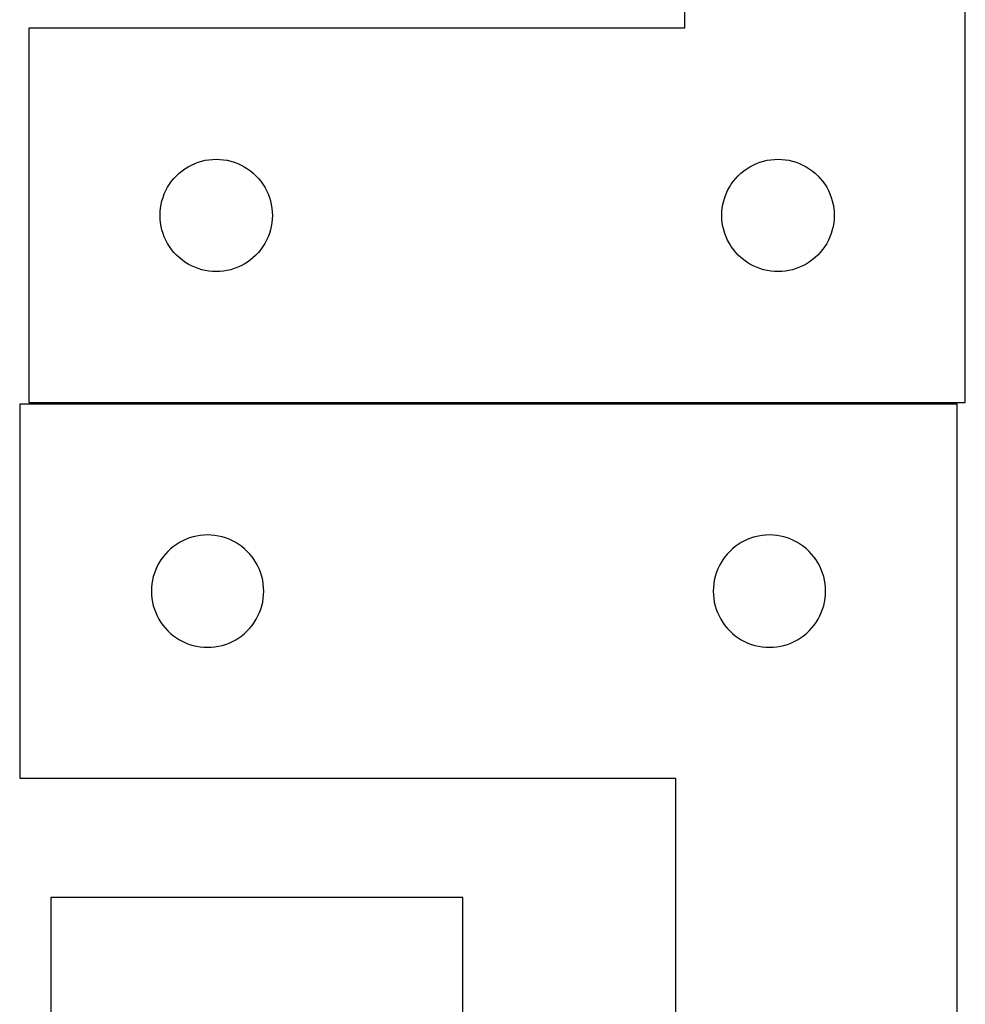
# Model space of a CAD drawing. Header units: millimetres. Extents: x 7 to 1243, y 7 to 2493.
# Tile 15 of 19: x 1091 to 1243, y 1484 to 1642. Entities that reach past the tile are written whole.
import ezdxf

# ---------------------------------------------------------------- set-up
doc = ezdxf.new("R2010")
doc.units = ezdxf.units.MM
doc.layers.add('COMMON', color=5, linetype='CONTINUOUS', true_color=0x0000ff)
doc.layers.add('CUT', color=7, linetype='CONTINUOUS', true_color=0x000000)

msp = doc.modelspace()

# ---------------------------------------------------------------- linework, layer by layer
at = {"layer": 'COMMON'}
for p, q in [((1091.150109, 1580.279732), (1091.150109, 1520.279732)), ((1241.250109, 1580.379733), (1092.630732, 1580.379733))]:
    msp.add_line(p, q, dxfattribs=at)
at = {"layer": 'CUT'}
for p, q in [((1197.630732, 1760.479733), (1197.630732, 1640.479733)), ((1242.630732, 1580.479733), (1242.630732, 1760.479733)), ((1197.630732, 1640.479733), (1092.630732, 1640.479733)), ((1092.630732, 1640.479733), (1092.630732, 1580.479733)), ((1118.650134, 1618.551588), (1119.186581, 1618.794649)), ((1119.186581, 1618.794649), (1119.737777, 1619.002104)), ((1119.737777, 1619.002104), (1120.301361, 1619.173066)), ((1120.301361, 1619.173066), (1120.874919, 1619.306801)), ((1120.874919, 1619.306801), (1121.455997, 1619.402737)), ((1121.455997, 1619.402737), (1122.042104, 1619.460463)), ((1122.042104, 1619.460463), (1122.630732, 1619.479733)), ((1122.630732, 1619.479733), (1123.219361, 1619.460463)), ((1123.219361, 1619.460463), (1123.805468, 1619.402737)), ((1123.805468, 1619.402737), (1124.386545, 1619.306801)), ((1124.386545, 1619.306801), (1124.960104, 1619.173066)), ((1124.960104, 1619.173066), (1125.523688, 1619.002104)), ((1125.523688, 1619.002104), (1126.074883, 1618.794649)), ((1126.074883, 1618.794649), (1126.611331, 1618.551588)), ((1208.650134, 1618.551588), (1209.186581, 1618.794649)), ((1209.186581, 1618.794649), (1209.737777, 1619.002104)), ((1209.737777, 1619.002104), (1210.301361, 1619.173066)), ((1210.301361, 1619.173066), (1210.874919, 1619.306801)), ((1210.874919, 1619.306801), (1211.455997, 1619.402737)), ((1211.455997, 1619.402737), (1212.042104, 1619.460463)), ((1212.042104, 1619.460463), (1212.630732, 1619.479733)), ((1212.630732, 1619.479733), (1213.219361, 1619.460463)), ((1213.219361, 1619.460463), (1213.805468, 1619.402737)), ((1213.805468, 1619.402737), (1214.386545, 1619.306801)), ((1214.386545, 1619.306801), (1214.960104, 1619.173066)), ((1214.960104, 1619.173066), (1215.523688, 1619.002104)), ((1215.523688, 1619.002104), (1216.074883, 1618.794649)), ((1216.074883, 1618.794649), (1216.611331, 1618.551588)), ((1116.266771, 1616.843694), (1116.69662, 1617.246291)), ((1116.69662, 1617.246291), (1117.15188, 1617.619913)), ((1117.15188, 1617.619913), (1117.6306, 1617.96296)), ((1117.6306, 1617.96296), (1118.130732, 1618.273962)), ((1118.130732, 1618.273962), (1118.650134, 1618.551588)), ((1126.611331, 1618.551588), (1127.130732, 1618.273962)), ((1127.130732, 1618.273962), (1127.630864, 1617.96296)), ((1127.630864, 1617.96296), (1128.109585, 1617.619913)), ((1128.109585, 1617.619913), (1128.564845, 1617.246291)), ((1128.564845, 1617.246291), (1128.994693, 1616.843694)), ((1206.266771, 1616.843694), (1206.69662, 1617.246291)), ((1206.69662, 1617.246291), (1207.15188, 1617.619913)), ((1207.15188, 1617.619913), (1207.6306, 1617.96296)), ((1207.6306, 1617.96296), (1208.130732, 1618.273962)), ((1208.130732, 1618.273962), (1208.650134, 1618.551588)), ((1216.611331, 1618.551588), (1217.130732, 1618.273962)), ((1217.130732, 1618.273962), (1217.630864, 1617.96296)), ((1217.630864, 1617.96296), (1218.109585, 1617.619913)), ((1218.109585, 1617.619913), (1218.564845, 1617.246291)), ((1218.564845, 1617.246291), (1218.994693, 1616.843694)), ((1114.836504, 1614.979733), (1115.147506, 1615.479865)), ((1115.147506, 1615.479865), (1115.490552, 1615.958586)), ((1115.490552, 1615.958586), (1115.864174, 1616.413845)), ((1115.864174, 1616.413845), (1116.266771, 1616.843694)), ((1128.994693, 1616.843694), (1129.397291, 1616.413845)), ((1129.397291, 1616.413845), (1129.770912, 1615.958586)), ((1129.770912, 1615.958586), (1130.113959, 1615.479865)), ((1130.113959, 1615.479865), (1130.424961, 1614.979733)), ((1204.836504, 1614.979733), (1205.147506, 1615.479865)), ((1205.147506, 1615.479865), (1205.490552, 1615.958586)), ((1205.490552, 1615.958586), (1205.864174, 1616.413845)), ((1205.864174, 1616.413845), (1206.266771, 1616.843694)), ((1218.994693, 1616.843694), (1219.397291, 1616.413845)), ((1219.397291, 1616.413845), (1219.770912, 1615.958586)), ((1219.770912, 1615.958586), (1220.113959, 1615.479865)), ((1220.113959, 1615.479865), (1220.424961, 1614.979733)), ((1114.108361, 1613.372688), (1114.315817, 1613.923884)), ((1114.315817, 1613.923884), (1114.558878, 1614.460331)), ((1114.558878, 1614.460331), (1114.836504, 1614.979733)), ((1130.424961, 1614.979733), (1130.702587, 1614.460331)), ((1130.702587, 1614.460331), (1130.945648, 1613.923884)), ((1130.945648, 1613.923884), (1131.153104, 1613.372688)), ((1204.108361, 1613.372688), (1204.315817, 1613.923884)), ((1204.315817, 1613.923884), (1204.558878, 1614.460331)), ((1204.558878, 1614.460331), (1204.836504, 1614.979733)), ((1220.424961, 1614.979733), (1220.702587, 1614.460331)), ((1220.702587, 1614.460331), (1220.945648, 1613.923884)), ((1220.945648, 1613.923884), (1221.153104, 1613.372688)), ((1113.803665, 1612.235546), (1113.9374, 1612.809105)), ((1113.9374, 1612.809105), (1114.108361, 1613.372688)), ((1131.153104, 1613.372688), (1131.324065, 1612.809105)), ((1131.324065, 1612.809105), (1131.4578, 1612.235546)), ((1203.803665, 1612.235546), (1203.9374, 1612.809105)), ((1203.9374, 1612.809105), (1204.108361, 1613.372688)), ((1221.153104, 1613.372688), (1221.324065, 1612.809105)), ((1221.324065, 1612.809105), (1221.4578, 1612.235546)), ((1113.630732, 1610.479733), (1113.650002, 1611.068361)), ((1113.650002, 1611.068361), (1113.707729, 1611.654469)), ((1113.707729, 1611.654469), (1113.803665, 1612.235546)), ((1131.4578, 1612.235546), (1131.553736, 1611.654469)), ((1131.553736, 1611.654469), (1131.611463, 1611.068361)), ((1131.611463, 1611.068361), (1131.630732, 1610.479733)), ((1203.630732, 1610.479733), (1203.650002, 1611.068361)), ((1203.650002, 1611.068361), (1203.707729, 1611.654469)), ((1203.707729, 1611.654469), (1203.803665, 1612.235546)), ((1221.4578, 1612.235546), (1221.553736, 1611.654469)), ((1221.553736, 1611.654469), (1221.611463, 1611.068361)), ((1221.611463, 1611.068361), (1221.630732, 1610.479733)), ((1113.650002, 1609.891105), (1113.630732, 1610.479733)), ((1113.707729, 1609.304997), (1113.650002, 1609.891105)), ((1113.803665, 1608.72392), (1113.707729, 1609.304997)), ((1131.553736, 1609.304997), (1131.4578, 1608.72392)), ((1131.611463, 1609.891105), (1131.553736, 1609.304997)), ((1131.630732, 1610.479733), (1131.611463, 1609.891105)), ((1203.650002, 1609.891105), (1203.630732, 1610.479733)), ((1203.707729, 1609.304997), (1203.650002, 1609.891105)), ((1203.803665, 1608.72392), (1203.707729, 1609.304997)), ((1221.553736, 1609.304997), (1221.4578, 1608.72392)), ((1221.611463, 1609.891105), (1221.553736, 1609.304997)), ((1221.630732, 1610.479733), (1221.611463, 1609.891105)), ((1113.9374, 1608.150362), (1113.803665, 1608.72392)), ((1114.108361, 1607.586778), (1113.9374, 1608.150362)), ((1114.315817, 1607.035582), (1114.108361, 1607.586778)), ((1131.153104, 1607.586778), (1130.945648, 1607.035582)), ((1131.324065, 1608.150362), (1131.153104, 1607.586778)), ((1131.4578, 1608.72392), (1131.324065, 1608.150362)), ((1203.9374, 1608.150362), (1203.803665, 1608.72392)), ((1204.108361, 1607.586778), (1203.9374, 1608.150362)), ((1204.315817, 1607.035582), (1204.108361, 1607.586778)), ((1221.153104, 1607.586778), (1220.945648, 1607.035582)), ((1221.324065, 1608.150362), (1221.153104, 1607.586778)), ((1221.4578, 1608.72392), (1221.324065, 1608.150362)), ((1114.558878, 1606.499135), (1114.315817, 1607.035582)), ((1114.836504, 1605.979733), (1114.558878, 1606.499135)), ((1115.147506, 1605.479601), (1114.836504, 1605.979733)), ((1130.424961, 1605.979733), (1130.113959, 1605.479601)), ((1130.702587, 1606.499135), (1130.424961, 1605.979733)), ((1130.945648, 1607.035582), (1130.702587, 1606.499135)), ((1204.558878, 1606.499135), (1204.315817, 1607.035582)), ((1204.836504, 1605.979733), (1204.558878, 1606.499135)), ((1205.147506, 1605.479601), (1204.836504, 1605.979733)), ((1220.424961, 1605.979733), (1220.113959, 1605.479601)), ((1220.702587, 1606.499135), (1220.424961, 1605.979733)), ((1220.945648, 1607.035582), (1220.702587, 1606.499135)), ((1115.490552, 1605.00088), (1115.147506, 1605.479601)), ((1115.864174, 1604.545621), (1115.490552, 1605.00088)), ((1116.266771, 1604.115772), (1115.864174, 1604.545621)), ((1129.397291, 1604.545621), (1128.994693, 1604.115772)), ((1129.770912, 1605.00088), (1129.397291, 1604.545621)), ((1130.113959, 1605.479601), (1129.770912, 1605.00088)), ((1205.490552, 1605.00088), (1205.147506, 1605.479601)), ((1205.864174, 1604.545621), (1205.490552, 1605.00088)), ((1206.266771, 1604.115772), (1205.864174, 1604.545621)), ((1219.397291, 1604.545621), (1218.994693, 1604.115772)), ((1219.770912, 1605.00088), (1219.397291, 1604.545621)), ((1220.113959, 1605.479601), (1219.770912, 1605.00088)), ((1116.69662, 1603.713175), (1116.266771, 1604.115772)), ((1117.15188, 1603.339553), (1116.69662, 1603.713175)), ((1117.6306, 1602.996507), (1117.15188, 1603.339553)), ((1118.130732, 1602.685505), (1117.6306, 1602.996507)), ((1127.630864, 1602.996507), (1127.130732, 1602.685505)), ((1128.109585, 1603.339553), (1127.630864, 1602.996507)), ((1128.564845, 1603.713175), (1128.109585, 1603.339553)), ((1128.994693, 1604.115772), (1128.564845, 1603.713175)), ((1206.69662, 1603.713175), (1206.266771, 1604.115772)), ((1207.15188, 1603.339553), (1206.69662, 1603.713175)), ((1207.6306, 1602.996507), (1207.15188, 1603.339553)), ((1208.130732, 1602.685505), (1207.6306, 1602.996507)), ((1217.630864, 1602.996507), (1217.130732, 1602.685505)), ((1218.109585, 1603.339553), (1217.630864, 1602.996507)), ((1218.564845, 1603.713175), (1218.109585, 1603.339553)), ((1218.994693, 1604.115772), (1218.564845, 1603.713175)), ((1118.650134, 1602.407878), (1118.130732, 1602.685505)), ((1119.186581, 1602.164817), (1118.650134, 1602.407878)), ((1119.737777, 1601.957362), (1119.186581, 1602.164817)), ((1120.301361, 1601.786401), (1119.737777, 1601.957362)), ((1120.874919, 1601.652666), (1120.301361, 1601.786401)), ((1121.455997, 1601.556729), (1120.874919, 1601.652666)), ((1122.042104, 1601.499003), (1121.455997, 1601.556729)), ((1122.630732, 1601.479733), (1122.042104, 1601.499003)), ((1123.219361, 1601.499003), (1122.630732, 1601.479733)), ((1123.805468, 1601.556729), (1123.219361, 1601.499003)), ((1124.386545, 1601.652666), (1123.805468, 1601.556729)), ((1124.960104, 1601.786401), (1124.386545, 1601.652666)), ((1125.523688, 1601.957362), (1124.960104, 1601.786401)), ((1126.074883, 1602.164817), (1125.523688, 1601.957362)), ((1126.611331, 1602.407878), (1126.074883, 1602.164817)), ((1127.130732, 1602.685505), (1126.611331, 1602.407878)), ((1208.650134, 1602.407878), (1208.130732, 1602.685505)), ((1209.186581, 1602.164817), (1208.650134, 1602.407878)), ((1209.737777, 1601.957362), (1209.186581, 1602.164817)), ((1210.301361, 1601.786401), (1209.737777, 1601.957362)), ((1210.874919, 1601.652666), (1210.301361, 1601.786401)), ((1211.455997, 1601.556729), (1210.874919, 1601.652666)), ((1212.042104, 1601.499003), (1211.455997, 1601.556729)), ((1212.630732, 1601.479733), (1212.042104, 1601.499003)), ((1213.219361, 1601.499003), (1212.630732, 1601.479733)), ((1213.805468, 1601.556729), (1213.219361, 1601.499003)), ((1214.386545, 1601.652666), (1213.805468, 1601.556729)), ((1214.960104, 1601.786401), (1214.386545, 1601.652666)), ((1215.523688, 1601.957362), (1214.960104, 1601.786401)), ((1216.074883, 1602.164817), (1215.523688, 1601.957362)), ((1216.611331, 1602.407878), (1216.074883, 1602.164817)), ((1217.130732, 1602.685505), (1216.611331, 1602.407878)), ((1091.250109, 1520.279732), (1091.250109, 1580.279732)), ((1091.250109, 1580.279732), (1241.250109, 1580.279732)), ((1092.630732, 1580.479733), (1242.630732, 1580.479733)), ((1241.250109, 1580.279732), (1241.250109, 1400.279732)), ((1118.357154, 1558.802103), (1117.805958, 1558.594648)), ((1118.920738, 1558.973065), (1118.357154, 1558.802103)), ((1119.494296, 1559.1068), (1118.920738, 1558.973065)), ((1120.075373, 1559.202736), (1119.494296, 1559.1068)), ((1120.661481, 1559.260462), (1120.075373, 1559.202736)), ((1121.250109, 1559.279732), (1120.661481, 1559.260462)), ((1121.838737, 1559.260462), (1121.250109, 1559.279732)), ((1122.424845, 1559.202736), (1121.838737, 1559.260462)), ((1123.005922, 1559.1068), (1122.424845, 1559.202736)), ((1123.57948, 1558.973065), (1123.005922, 1559.1068)), ((1124.143064, 1558.802103), (1123.57948, 1558.973065)), ((1124.69426, 1558.594648), (1124.143064, 1558.802103)), ((1208.357154, 1558.802103), (1207.805958, 1558.594648)), ((1208.920738, 1558.973065), (1208.357154, 1558.802103)), ((1209.494296, 1559.1068), (1208.920738, 1558.973065)), ((1210.075373, 1559.202736), (1209.494296, 1559.1068)), ((1210.661481, 1559.260462), (1210.075373, 1559.202736)), ((1211.250109, 1559.279732), (1210.661481, 1559.260462)), ((1211.838737, 1559.260462), (1211.250109, 1559.279732)), ((1212.424845, 1559.202736), (1211.838737, 1559.260462)), ((1213.005922, 1559.1068), (1212.424845, 1559.202736)), ((1213.57948, 1558.973065), (1213.005922, 1559.1068)), ((1214.143064, 1558.802103), (1213.57948, 1558.973065)), ((1214.69426, 1558.594648), (1214.143064, 1558.802103)), ((1115.771256, 1557.419912), (1115.315997, 1557.04629)), ((1116.249977, 1557.762959), (1115.771256, 1557.419912)), ((1116.750109, 1558.073961), (1116.249977, 1557.762959)), ((1117.269511, 1558.351587), (1116.750109, 1558.073961)), ((1117.805958, 1558.594648), (1117.269511, 1558.351587)), ((1125.230707, 1558.351587), (1124.69426, 1558.594648)), ((1125.750109, 1558.073961), (1125.230707, 1558.351587)), ((1126.250241, 1557.762959), (1125.750109, 1558.073961)), ((1126.728962, 1557.419912), (1126.250241, 1557.762959)), ((1127.184221, 1557.04629), (1126.728962, 1557.419912)), ((1205.771256, 1557.419912), (1205.315997, 1557.04629)), ((1206.249977, 1557.762959), (1205.771256, 1557.419912)), ((1206.750109, 1558.073961), (1206.249977, 1557.762959)), ((1207.269511, 1558.351587), (1206.750109, 1558.073961)), ((1207.805958, 1558.594648), (1207.269511, 1558.351587)), ((1215.230707, 1558.351587), (1214.69426, 1558.594648)), ((1215.750109, 1558.073961), (1215.230707, 1558.351587)), ((1216.250241, 1557.762959), (1215.750109, 1558.073961)), ((1216.728962, 1557.419912), (1216.250241, 1557.762959)), ((1217.184221, 1557.04629), (1216.728962, 1557.419912)), ((1114.109929, 1555.758585), (1113.766882, 1555.279864)), ((1114.483551, 1556.213844), (1114.109929, 1555.758585)), ((1114.886148, 1556.643693), (1114.483551, 1556.213844)), ((1115.315997, 1557.04629), (1114.886148, 1556.643693)), ((1127.61407, 1556.643693), (1127.184221, 1557.04629)), ((1128.016667, 1556.213844), (1127.61407, 1556.643693)), ((1128.390289, 1555.758585), (1128.016667, 1556.213844)), ((1128.733335, 1555.279864), (1128.390289, 1555.758585)), ((1204.109929, 1555.758585), (1203.766882, 1555.279864)), ((1204.483551, 1556.213844), (1204.109929, 1555.758585)), ((1204.886148, 1556.643693), (1204.483551, 1556.213844)), ((1205.315997, 1557.04629), (1204.886148, 1556.643693)), ((1217.61407, 1556.643693), (1217.184221, 1557.04629)), ((1218.016667, 1556.213844), (1217.61407, 1556.643693)), ((1218.390289, 1555.758585), (1218.016667, 1556.213844)), ((1218.733335, 1555.279864), (1218.390289, 1555.758585)), ((1113.178254, 1554.26033), (1112.935193, 1553.723883)), ((1113.45588, 1554.779732), (1113.178254, 1554.26033)), ((1113.766882, 1555.279864), (1113.45588, 1554.779732)), ((1129.044338, 1554.779732), (1128.733335, 1555.279864)), ((1129.321964, 1554.26033), (1129.044338, 1554.779732)), ((1129.565025, 1553.723883), (1129.321964, 1554.26033)), ((1203.178254, 1554.26033), (1202.935193, 1553.723883)), ((1203.45588, 1554.779732), (1203.178254, 1554.26033)), ((1203.766882, 1555.279864), (1203.45588, 1554.779732)), ((1219.044338, 1554.779732), (1218.733335, 1555.279864)), ((1219.321964, 1554.26033), (1219.044338, 1554.779732)), ((1219.565025, 1553.723883), (1219.321964, 1554.26033)), ((1112.556776, 1552.609104), (1112.423041, 1552.035545)), ((1112.727738, 1553.172687), (1112.556776, 1552.609104)), ((1112.935193, 1553.723883), (1112.727738, 1553.172687)), ((1129.77248, 1553.172687), (1129.565025, 1553.723883)), ((1129.943441, 1552.609104), (1129.77248, 1553.172687)), ((1130.077176, 1552.035545), (1129.943441, 1552.609104)), ((1202.556776, 1552.609104), (1202.423041, 1552.035545)), ((1202.727738, 1553.172687), (1202.556776, 1552.609104)), ((1202.935193, 1553.723883), (1202.727738, 1553.172687)), ((1219.77248, 1553.172687), (1219.565025, 1553.723883)), ((1219.943441, 1552.609104), (1219.77248, 1553.172687)), ((1220.077176, 1552.035545), (1219.943441, 1552.609104)), ((1112.269379, 1550.86836), (1112.250109, 1550.279732)), ((1112.327105, 1551.454468), (1112.269379, 1550.86836)), ((1112.423041, 1552.035545), (1112.327105, 1551.454468)), ((1130.173113, 1551.454468), (1130.077176, 1552.035545)), ((1130.230839, 1550.86836), (1130.173113, 1551.454468)), ((1130.250109, 1550.279732), (1130.230839, 1550.86836)), ((1202.269379, 1550.86836), (1202.250109, 1550.279732)), ((1202.327105, 1551.454468), (1202.269379, 1550.86836)), ((1202.423041, 1552.035545), (1202.327105, 1551.454468)), ((1220.173113, 1551.454468), (1220.077176, 1552.035545)), ((1220.230839, 1550.86836), (1220.173113, 1551.454468)), ((1220.250109, 1550.279732), (1220.230839, 1550.86836)), ((1112.250109, 1550.279732), (1112.269379, 1549.691104)), ((1112.269379, 1549.691104), (1112.327105, 1549.104996)), ((1130.173113, 1549.104996), (1130.230839, 1549.691104)), ((1130.230839, 1549.691104), (1130.250109, 1550.279732)), ((1202.250109, 1550.279732), (1202.269379, 1549.691104)), ((1202.269379, 1549.691104), (1202.327105, 1549.104996)), ((1220.173113, 1549.104996), (1220.230839, 1549.691104)), ((1220.230839, 1549.691104), (1220.250109, 1550.279732)), ((1112.327105, 1549.104996), (1112.423041, 1548.523919)), ((1112.423041, 1548.523919), (1112.556776, 1547.950361)), ((1112.556776, 1547.950361), (1112.727738, 1547.386777)), ((1129.77248, 1547.386777), (1129.943441, 1547.950361)), ((1129.943441, 1547.950361), (1130.077176, 1548.523919)), ((1130.077176, 1548.523919), (1130.173113, 1549.104996)), ((1202.327105, 1549.104996), (1202.423041, 1548.523919)), ((1202.423041, 1548.523919), (1202.556776, 1547.950361)), ((1202.556776, 1547.950361), (1202.727738, 1547.386777)), ((1219.77248, 1547.386777), (1219.943441, 1547.950361)), ((1219.943441, 1547.950361), (1220.077176, 1548.523919)), ((1220.077176, 1548.523919), (1220.173113, 1549.104996)), ((1112.727738, 1547.386777), (1112.935193, 1546.835581)), ((1112.935193, 1546.835581), (1113.178254, 1546.299134)), ((1113.178254, 1546.299134), (1113.45588, 1545.779732)), ((1129.044338, 1545.779732), (1129.321964, 1546.299134)), ((1129.321964, 1546.299134), (1129.565025, 1546.835581)), ((1129.565025, 1546.835581), (1129.77248, 1547.386777)), ((1202.727738, 1547.386777), (1202.935193, 1546.835581)), ((1202.935193, 1546.835581), (1203.178254, 1546.299134)), ((1203.178254, 1546.299134), (1203.45588, 1545.779732)), ((1219.044338, 1545.779732), (1219.321964, 1546.299134)), ((1219.321964, 1546.299134), (1219.565025, 1546.835581)), ((1219.565025, 1546.835581), (1219.77248, 1547.386777)), ((1113.45588, 1545.779732), (1113.766882, 1545.2796)), ((1113.766882, 1545.2796), (1114.109929, 1544.800879)), ((1114.109929, 1544.800879), (1114.483551, 1544.34562)), ((1128.016667, 1544.34562), (1128.390289, 1544.800879)), ((1128.390289, 1544.800879), (1128.733335, 1545.2796)), ((1128.733335, 1545.2796), (1129.044338, 1545.779732)), ((1203.45588, 1545.779732), (1203.766882, 1545.2796)), ((1203.766882, 1545.2796), (1204.109929, 1544.800879)), ((1204.109929, 1544.800879), (1204.483551, 1544.34562)), ((1218.016667, 1544.34562), (1218.390289, 1544.800879)), ((1218.390289, 1544.800879), (1218.733335, 1545.2796)), ((1218.733335, 1545.2796), (1219.044338, 1545.779732)), ((1114.483551, 1544.34562), (1114.886148, 1543.915771)), ((1114.886148, 1543.915771), (1115.315997, 1543.513174)), ((1115.315997, 1543.513174), (1115.771256, 1543.139552)), ((1115.771256, 1543.139552), (1116.249977, 1542.796506)), ((1126.250241, 1542.796506), (1126.728962, 1543.139552)), ((1126.728962, 1543.139552), (1127.184221, 1543.513174)), ((1127.184221, 1543.513174), (1127.61407, 1543.915771)), ((1127.61407, 1543.915771), (1128.016667, 1544.34562)), ((1204.483551, 1544.34562), (1204.886148, 1543.915771)), ((1204.886148, 1543.915771), (1205.315997, 1543.513174)), ((1205.315997, 1543.513174), (1205.771256, 1543.139552)), ((1205.771256, 1543.139552), (1206.249977, 1542.796506)), ((1216.250241, 1542.796506), (1216.728962, 1543.139552)), ((1216.728962, 1543.139552), (1217.184221, 1543.513174)), ((1217.184221, 1543.513174), (1217.61407, 1543.915771)), ((1217.61407, 1543.915771), (1218.016667, 1544.34562)), ((1116.249977, 1542.796506), (1116.750109, 1542.485504)), ((1116.750109, 1542.485504), (1117.269511, 1542.207877)), ((1117.269511, 1542.207877), (1117.805958, 1541.964816)), ((1117.805958, 1541.964816), (1118.357154, 1541.757361)), ((1118.357154, 1541.757361), (1118.920738, 1541.5864)), ((1118.920738, 1541.5864), (1119.494296, 1541.452665)), ((1119.494296, 1541.452665), (1120.075373, 1541.356728)), ((1120.075373, 1541.356728), (1120.661481, 1541.299002)), ((1120.661481, 1541.299002), (1121.250109, 1541.279732)), ((1121.250109, 1541.279732), (1121.838737, 1541.299002)), ((1121.838737, 1541.299002), (1122.424845, 1541.356728)), ((1122.424845, 1541.356728), (1123.005922, 1541.452665)), ((1123.005922, 1541.452665), (1123.57948, 1541.5864)), ((1123.57948, 1541.5864), (1124.143064, 1541.757361)), ((1124.143064, 1541.757361), (1124.69426, 1541.964816)), ((1124.69426, 1541.964816), (1125.230707, 1542.207877)), ((1125.230707, 1542.207877), (1125.750109, 1542.485504)), ((1125.750109, 1542.485504), (1126.250241, 1542.796506)), ((1206.249977, 1542.796506), (1206.750109, 1542.485504)), ((1206.750109, 1542.485504), (1207.269511, 1542.207877)), ((1207.269511, 1542.207877), (1207.805958, 1541.964816)), ((1207.805958, 1541.964816), (1208.357154, 1541.757361)), ((1208.357154, 1541.757361), (1208.920738, 1541.5864)), ((1208.920738, 1541.5864), (1209.494296, 1541.452665)), ((1209.494296, 1541.452665), (1210.075373, 1541.356728)), ((1210.075373, 1541.356728), (1210.661481, 1541.299002)), ((1210.661481, 1541.299002), (1211.250109, 1541.279732)), ((1211.250109, 1541.279732), (1211.838737, 1541.299002)), ((1211.838737, 1541.299002), (1212.424845, 1541.356728)), ((1212.424845, 1541.356728), (1213.005922, 1541.452665)), ((1213.005922, 1541.452665), (1213.57948, 1541.5864)), ((1213.57948, 1541.5864), (1214.143064, 1541.757361)), ((1214.143064, 1541.757361), (1214.69426, 1541.964816)), ((1214.69426, 1541.964816), (1215.230707, 1542.207877)), ((1215.230707, 1542.207877), (1215.750109, 1542.485504)), ((1215.750109, 1542.485504), (1216.250241, 1542.796506)), ((1196.250109, 1520.279732), (1091.250109, 1520.279732)), ((1196.250109, 1400.279732), (1196.250109, 1520.279732)), ((1162.136001, 1501.190053), (1096.136001, 1501.190053)), ((1096.136001, 1501.190053), (1096.136001, 1393.190053)), ((1162.136001, 1393.190053), (1162.136001, 1501.190053))]:
    msp.add_line(p, q, dxfattribs=at)

doc.saveas('drawing.dxf')
